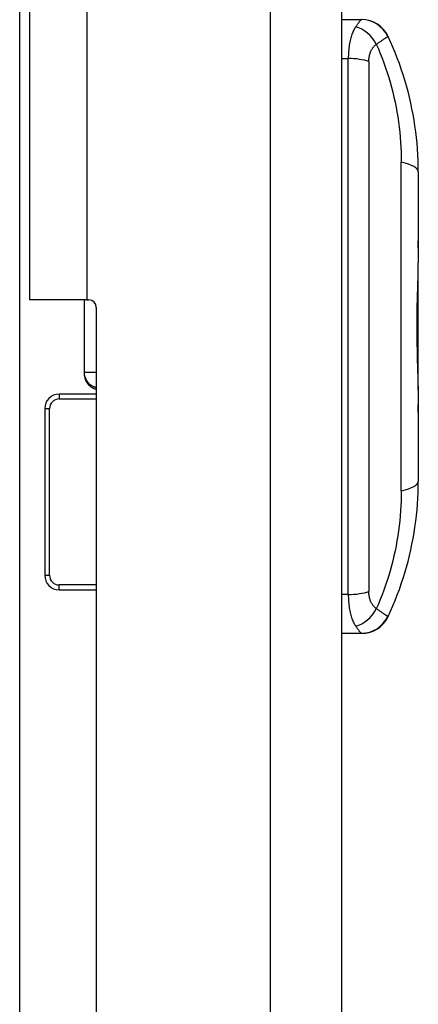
# Model space of a CAD drawing. Header units: inches. Extents: x 2.3 to 58.5, y 3.7 to 32.
# Tile 29 of 48: x 15 to 15.8, y 18.5 to 20.5. Entities that reach past the tile are written whole.
import ezdxf

# ---------------------------------------------------------------- set-up
doc = ezdxf.new("R2010")
doc.units = ezdxf.units.IN
doc.header["$MEASUREMENT"] = 0
doc.layers.add('Visible Edges(ANSI)', color=7, linetype='Continuous', lineweight=25)
doc.layers.add('Visible Tangent Edges(ANSI)', color=7, linetype='Continuous', lineweight=25)

msp = doc.modelspace()

# ---------------------------------------------------------------- linework, layer by layer
at = {"layer": 'Visible Edges(ANSI)'}
for p, q in [((15.6556, 7.008), (15.6556, 22.716)), ((14.9996, 8.9447), (14.9996, 20.7793)), ((15.0196, 20.7605), (15.0196, 19.916)), ((15.6957, 20.487), (15.6556, 20.487)), ((15.6963, 20.487), (15.6957, 20.487)), ((15.8113, 20.177), (15.8113, 20.0355)), ((15.8113, 20.0355), (15.8113, 20.0214)), ((15.8113, 20.0214), (15.8113, 19.992)), ((15.8113, 19.7402), (15.8113, 19.992)), ((15.1361, 19.916), (15.0196, 19.916)), ((15.1307, 19.916), (15.1307, 19.7685)), ((15.1361, 19.916), (15.1406, 19.916)), ((15.1556, 19.901), (15.1556, 9.823)), ((15.1307, 19.7685), (15.1307, 19.768)), ((15.8113, 19.7402), (15.8113, 19.732)), ((15.8113, 19.7402), (15.8113, 19.7402)), ((15.1556, 19.7242), (15.08, 19.7242)), ((15.8113, 19.732), (15.8113, 19.7026)), ((15.8113, 19.7026), (15.8113, 19.6871)), ((15.0505, 19.6947), (15.0505, 19.3551)), ((15.8113, 19.6871), (15.8113, 19.5471)), ((15.08, 19.3256), (15.1556, 19.3256)), ((15.6556, 19.237), (15.6957, 19.237)), ((15.6957, 19.237), (15.6963, 19.237))]:
    msp.add_line(p, q, dxfattribs=at)
at = {"layer": 'Visible Edges(ANSI)', "flags": 128}
for points in [[(15.8113, 20.177), (15.8112, 20.1886), (15.8109, 20.2003), (15.8104, 20.2119), (15.8096, 20.2236), (15.8087, 20.2353), (15.8075, 20.2471), (15.8061, 20.2588), (15.8045, 20.2705), (15.8027, 20.2822), (15.8007, 20.2939), (15.7984, 20.3056), (15.796, 20.3172), (15.7933, 20.3289), (15.7904, 20.3405), (15.7873, 20.352), (15.7839, 20.3635), (15.7804, 20.375), (15.7766, 20.3863), (15.7727, 20.3977), (15.7685, 20.4089), (15.7641, 20.4201), (15.7595, 20.4312), (15.7547, 20.4422), (15.7497, 20.453)], [(15.8107, 20.0279), (15.8107, 20.0283), (15.8108, 20.0286), (15.8108, 20.0289), (15.8109, 20.0292), (15.8109, 20.0295), (15.811, 20.0299), (15.811, 20.0302), (15.811, 20.0305), (15.8111, 20.0308), (15.8111, 20.0311), (15.8111, 20.0315), (15.8112, 20.0318), (15.8112, 20.0321), (15.8112, 20.0324), (15.8112, 20.0327), (15.8112, 20.033), (15.8113, 20.0333), (15.8113, 20.0337), (15.8113, 20.034), (15.8113, 20.0343), (15.8113, 20.0346), (15.8113, 20.0349), (15.8113, 20.0352), (15.8113, 20.0355)], [(15.8113, 20.0214), (15.8113, 20.0217), (15.8113, 20.0219), (15.8113, 20.0222), (15.8113, 20.0225), (15.8113, 20.0227), (15.8113, 20.023), (15.8113, 20.0233), (15.8112, 20.0235), (15.8112, 20.0238), (15.8112, 20.0241), (15.8112, 20.0243), (15.8112, 20.0246), (15.8111, 20.0249), (15.8111, 20.0252), (15.8111, 20.0254), (15.811, 20.0257), (15.811, 20.026), (15.811, 20.0263), (15.8109, 20.0265), (15.8109, 20.0268), (15.8108, 20.0271), (15.8108, 20.0274), (15.8107, 20.0276), (15.8107, 20.0279)], [(15.8113, 19.732), (15.8112, 19.7414), (15.8111, 19.751), (15.8109, 19.7609), (15.8106, 19.7711), (15.8103, 19.7815), (15.81, 19.7922), (15.8097, 19.8031), (15.8094, 19.8142), (15.8091, 19.8255), (15.809, 19.8369), (15.8088, 19.8483), (15.8088, 19.8597), (15.8088, 19.8711), (15.8089, 19.8825), (15.8091, 19.8939), (15.8093, 19.9052), (15.8096, 19.9165), (15.8099, 19.9277), (15.8102, 19.9388), (15.8105, 19.9497), (15.8108, 19.9606), (15.8111, 19.9712), (15.8112, 19.9817), (15.8113, 19.992)], [(15.8107, 19.696), (15.8107, 19.6963), (15.8108, 19.6966), (15.8108, 19.6969), (15.8109, 19.6971), (15.8109, 19.6974), (15.811, 19.6977), (15.811, 19.698), (15.811, 19.6983), (15.8111, 19.6985), (15.8111, 19.6988), (15.8111, 19.6991), (15.8111, 19.6994), (15.8112, 19.6996), (15.8112, 19.6999), (15.8112, 19.7002), (15.8112, 19.7005), (15.8113, 19.7007), (15.8113, 19.701), (15.8113, 19.7013), (15.8113, 19.7016), (15.8113, 19.7018), (15.8113, 19.7021), (15.8113, 19.7024), (15.8113, 19.7026)], [(15.8113, 19.6871), (15.8113, 19.6875), (15.8113, 19.6878), (15.8113, 19.6882), (15.8113, 19.6886), (15.8113, 19.6889), (15.8113, 19.6893), (15.8113, 19.6897), (15.8112, 19.69), (15.8112, 19.6904), (15.8112, 19.6908), (15.8112, 19.6911), (15.8111, 19.6915), (15.8111, 19.6919), (15.8111, 19.6922), (15.8111, 19.6926), (15.811, 19.693), (15.811, 19.6934), (15.811, 19.6937), (15.8109, 19.6941), (15.8109, 19.6945), (15.8108, 19.6949), (15.8108, 19.6952), (15.8107, 19.6956), (15.8107, 19.696)], [(15.7497, 19.271), (15.7547, 19.2819), (15.7595, 19.2929), (15.7641, 19.3039), (15.7685, 19.3151), (15.7727, 19.3264), (15.7766, 19.3377), (15.7804, 19.3491), (15.7839, 19.3605), (15.7873, 19.372), (15.7904, 19.3836), (15.7933, 19.3952), (15.796, 19.4068), (15.7984, 19.4184), (15.8007, 19.4301), (15.8027, 19.4418), (15.8045, 19.4535), (15.8061, 19.4652), (15.8075, 19.477), (15.8087, 19.4887), (15.8096, 19.5004), (15.8104, 19.5121), (15.8109, 19.5238), (15.8112, 19.5354), (15.8113, 19.5471)]]:
    msp.add_lwpolyline(points, dxfattribs=at)
at = {"layer": 'Visible Edges(ANSI)'}
for centre, radius, start, end in [((15.6963, 20.428), 0.0591, 25.1437, 90), ((15.1406, 19.901), 0.015, 0, 90), ((15.1617, 19.768), 0.031, 180, 258.5878), ((15.08, 19.6947), 0.0295, 90, 180), ((15.08, 19.3551), 0.0295, 180, 270), ((15.6963, 19.2961), 0.0591, 270, 334.8563)]:
    msp.add_arc(centre, radius, start, end, dxfattribs=at)
at = {"layer": 'Visible Tangent Edges(ANSI)'}
for p, q in [((15.5096, 22.716), (15.5096, 7.008)), ((15.1361, 20.7605), (15.1361, 19.916)), ((15.6556, 20.4079), (15.6687, 20.4079)), ((15.6687, 19.3161), (15.6687, 20.4079)), ((15.7105, 20.4016), (15.7105, 19.3225)), ((15.7767, 19.5271), (15.7767, 20.1969)), ((15.1556, 19.7685), (15.1307, 19.7685)), ((15.08, 19.7242), (15.08, 19.7144)), ((15.08, 19.7144), (15.1556, 19.7144)), ((15.0505, 19.6947), (15.0604, 19.6947)), ((15.0604, 19.3551), (15.0604, 19.6947)), ((15.0505, 19.3551), (15.0604, 19.3551)), ((15.1556, 19.3354), (15.08, 19.3354)), ((15.08, 19.3256), (15.08, 19.3354)), ((15.6687, 19.3161), (15.6556, 19.3161))]:
    msp.add_line(p, q, dxfattribs=at)
at = {"layer": 'Visible Tangent Edges(ANSI)', "flags": 128}
for points in [[(15.6957, 20.487), (15.6955, 20.487), (15.6952, 20.4869), (15.695, 20.4868), (15.6947, 20.4866), (15.6944, 20.4863), (15.6941, 20.486), (15.6937, 20.4856), (15.6933, 20.4852), (15.6929, 20.4848), (15.6925, 20.4843), (15.692, 20.4837), (15.6916, 20.4831), (15.6911, 20.4825), (15.6905, 20.4818), (15.69, 20.481), (15.6894, 20.4802), (15.6888, 20.4794), (15.6882, 20.4786), (15.6876, 20.4777), (15.6869, 20.4767), (15.6863, 20.4758), (15.6856, 20.4748), (15.6848, 20.4738), (15.6841, 20.4727)], [(15.6841, 20.4727), (15.683, 20.4711), (15.6819, 20.4694), (15.6809, 20.4676), (15.6799, 20.4658), (15.6789, 20.4638), (15.6779, 20.4617), (15.677, 20.4595), (15.6761, 20.4572), (15.6753, 20.4549), (15.6745, 20.4524), (15.6738, 20.4498), (15.6731, 20.4471), (15.6724, 20.4443), (15.6718, 20.4414), (15.6712, 20.4385), (15.6707, 20.4354), (15.6703, 20.4322), (15.6699, 20.429), (15.6695, 20.4256), (15.6692, 20.4222), (15.669, 20.4187), (15.6689, 20.4152), (15.6688, 20.4116), (15.6687, 20.4079)], [(15.7258, 20.4369), (15.7274, 20.4379), (15.7289, 20.4389), (15.7303, 20.4399), (15.7317, 20.4409), (15.733, 20.4418), (15.7343, 20.4427), (15.7356, 20.4435), (15.7368, 20.4443), (15.7379, 20.4451), (15.739, 20.4459), (15.7401, 20.4466), (15.7411, 20.4473), (15.742, 20.448), (15.7429, 20.4486), (15.7437, 20.4491), (15.7445, 20.4497), (15.7453, 20.4502), (15.7459, 20.4506), (15.7466, 20.451), (15.7471, 20.4514), (15.7477, 20.4517), (15.7481, 20.452), (15.7485, 20.4522), (15.7489, 20.4524)], [(15.7489, 20.4524), (15.749, 20.4524), (15.7491, 20.4525), (15.7491, 20.4525), (15.7492, 20.4525), (15.7493, 20.4526), (15.7493, 20.4526), (15.7494, 20.4526), (15.7494, 20.4526), (15.7495, 20.4527), (15.7495, 20.4527), (15.7495, 20.4527), (15.7496, 20.4528), (15.7496, 20.4528), (15.7496, 20.4528), (15.7497, 20.4528), (15.7497, 20.4529), (15.7497, 20.4529), (15.7497, 20.4529), (15.7497, 20.4529), (15.7497, 20.453), (15.7497, 20.453), (15.7497, 20.453), (15.7497, 20.453), (15.7497, 20.453)], [(15.7105, 20.4016), (15.7105, 20.4036), (15.7106, 20.4055), (15.7108, 20.4074), (15.711, 20.4093), (15.7113, 20.4112), (15.7116, 20.413), (15.712, 20.4148), (15.7125, 20.4165), (15.713, 20.4182), (15.7135, 20.4198), (15.7142, 20.4214), (15.7148, 20.4229), (15.7155, 20.4244), (15.7163, 20.4258), (15.7171, 20.4271), (15.7179, 20.4284), (15.7188, 20.4297), (15.7197, 20.4309), (15.7206, 20.432), (15.7216, 20.4331), (15.7226, 20.4341), (15.7237, 20.4351), (15.7247, 20.4361), (15.7258, 20.4369)], [(15.7258, 20.4369), (15.73, 20.4275), (15.7339, 20.4181), (15.7377, 20.4085), (15.7413, 20.3988), (15.7448, 20.3891), (15.7481, 20.3793), (15.7512, 20.3694), (15.7541, 20.3595), (15.7569, 20.3495), (15.7594, 20.3395), (15.7618, 20.3294), (15.764, 20.3193), (15.7661, 20.3091), (15.7679, 20.299), (15.7696, 20.2888), (15.7711, 20.2786), (15.7724, 20.2684), (15.7736, 20.2581), (15.7745, 20.2479), (15.7753, 20.2377), (15.7759, 20.2275), (15.7764, 20.2173), (15.7766, 20.2071), (15.7767, 20.1969)], [(15.1308, 19.7655), (15.1309, 19.7637), (15.1312, 19.7619), (15.1315, 19.7601), (15.1319, 19.7583), (15.1324, 19.7566), (15.133, 19.7549), (15.1336, 19.7532), (15.1344, 19.7516), (15.1352, 19.75), (15.1361, 19.7484), (15.1371, 19.7469), (15.1381, 19.7455), (15.1393, 19.7441), (15.1405, 19.7428), (15.1417, 19.7416), (15.1431, 19.7404), (15.1444, 19.7394), (15.1459, 19.7384), (15.1474, 19.7375), (15.149, 19.7366), (15.1506, 19.7359), (15.1522, 19.7353), (15.1539, 19.7348), (15.1556, 19.7343)], [(15.7767, 19.5271), (15.7766, 19.5169), (15.7764, 19.5068), (15.7759, 19.4966), (15.7753, 19.4863), (15.7745, 19.4761), (15.7736, 19.4659), (15.7724, 19.4557), (15.7711, 19.4455), (15.7696, 19.4353), (15.7679, 19.4251), (15.7661, 19.4149), (15.764, 19.4048), (15.7618, 19.3946), (15.7594, 19.3846), (15.7569, 19.3745), (15.7541, 19.3645), (15.7512, 19.3546), (15.7481, 19.3447), (15.7448, 19.3349), (15.7413, 19.3252), (15.7377, 19.3155), (15.7339, 19.306), (15.73, 19.2965), (15.7258, 19.2871)], [(15.6687, 19.3161), (15.6688, 19.3125), (15.6689, 19.3089), (15.669, 19.3053), (15.6692, 19.3018), (15.6695, 19.2984), (15.6699, 19.295), (15.6703, 19.2918), (15.6707, 19.2886), (15.6712, 19.2856), (15.6718, 19.2826), (15.6724, 19.2797), (15.6731, 19.2769), (15.6738, 19.2742), (15.6745, 19.2717), (15.6753, 19.2692), (15.6761, 19.2668), (15.677, 19.2645), (15.6779, 19.2623), (15.6789, 19.2602), (15.6799, 19.2583), (15.6809, 19.2564), (15.6819, 19.2546), (15.683, 19.2529), (15.6841, 19.2513)], [(15.7258, 19.2871), (15.7247, 19.288), (15.7237, 19.2889), (15.7226, 19.2899), (15.7216, 19.2909), (15.7206, 19.292), (15.7197, 19.2932), (15.7188, 19.2943), (15.7179, 19.2956), (15.7171, 19.2969), (15.7163, 19.2983), (15.7155, 19.2997), (15.7148, 19.3011), (15.7142, 19.3026), (15.7135, 19.3042), (15.713, 19.3058), (15.7125, 19.3075), (15.712, 19.3092), (15.7116, 19.311), (15.7113, 19.3128), (15.711, 19.3147), (15.7108, 19.3166), (15.7106, 19.3185), (15.7105, 19.3205), (15.7105, 19.3225)], [(15.7489, 19.2716), (15.7485, 19.2718), (15.7481, 19.2721), (15.7477, 19.2723), (15.7471, 19.2726), (15.7466, 19.273), (15.7459, 19.2734), (15.7453, 19.2739), (15.7445, 19.2744), (15.7437, 19.2749), (15.7429, 19.2755), (15.742, 19.2761), (15.7411, 19.2767), (15.7401, 19.2774), (15.739, 19.2781), (15.7379, 19.2789), (15.7368, 19.2797), (15.7356, 19.2805), (15.7343, 19.2814), (15.733, 19.2823), (15.7317, 19.2832), (15.7303, 19.2841), (15.7289, 19.2851), (15.7274, 19.2861), (15.7258, 19.2871)], [(15.7497, 19.271), (15.7497, 19.271), (15.7497, 19.271), (15.7497, 19.271), (15.7497, 19.2711), (15.7497, 19.2711), (15.7497, 19.2711), (15.7497, 19.2711), (15.7497, 19.2712), (15.7497, 19.2712), (15.7496, 19.2712), (15.7496, 19.2712), (15.7496, 19.2713), (15.7495, 19.2713), (15.7495, 19.2713), (15.7495, 19.2713), (15.7494, 19.2714), (15.7494, 19.2714), (15.7493, 19.2714), (15.7493, 19.2715), (15.7492, 19.2715), (15.7491, 19.2715), (15.7491, 19.2716), (15.749, 19.2716), (15.7489, 19.2716)], [(15.6841, 19.2513), (15.6848, 19.2503), (15.6856, 19.2492), (15.6863, 19.2483), (15.6869, 19.2473), (15.6876, 19.2464), (15.6882, 19.2455), (15.6888, 19.2446), (15.6894, 19.2438), (15.69, 19.243), (15.6905, 19.2423), (15.6911, 19.2416), (15.6916, 19.2409), (15.692, 19.2403), (15.6925, 19.2398), (15.6929, 19.2392), (15.6933, 19.2388), (15.6937, 19.2384), (15.6941, 19.238), (15.6944, 19.2377), (15.6947, 19.2375), (15.695, 19.2373), (15.6952, 19.2371), (15.6955, 19.237), (15.6957, 19.237)]]:
    msp.add_lwpolyline(points, dxfattribs=at)
at = {"layer": 'Visible Tangent Edges(ANSI)'}
for centre, start, end in [((15.08, 19.6947), 90, 180), ((15.08, 19.3551), 180, 270)]:
    msp.add_arc(centre, 0.0197, start, end, dxfattribs=at)
for centre, major_axis, ratio, start_param, end_param in [((15.6957, 20.428), (0, 0.0591), 0.989521, 5.138743, 6.283185), ((15.6841, 20.4204), (-0.035, 0.0475), 0.749415, 4.516624, 5.505956), ((15.6687, 20.3862), (-0.0591, 0), 0.367294, 3.926991, 4.712389), ((15.6932, 20.177), (0.1181, 0), 0.238738, 0, 0.785398), ((15.1617, 19.7685), (-0.031, 0), 0.999305, 0, 1.371616), ((15.6932, 19.5471), (0.1181, 0), 0.238738, 5.497787, 6.283185), ((15.6687, 19.3378), (0.0591, 0), 0.367294, 4.712389, 5.497787), ((15.6841, 19.3036), (0.035, 0.0475), 0.749415, 3.918822, 4.908154), ((15.6957, 19.2961), (0, -0.0591), 0.989521, 0, 1.144443)]:
    msp.add_ellipse(centre, major_axis=major_axis, ratio=ratio, start_param=start_param, end_param=end_param, dxfattribs=at)

doc.saveas('drawing.dxf')
